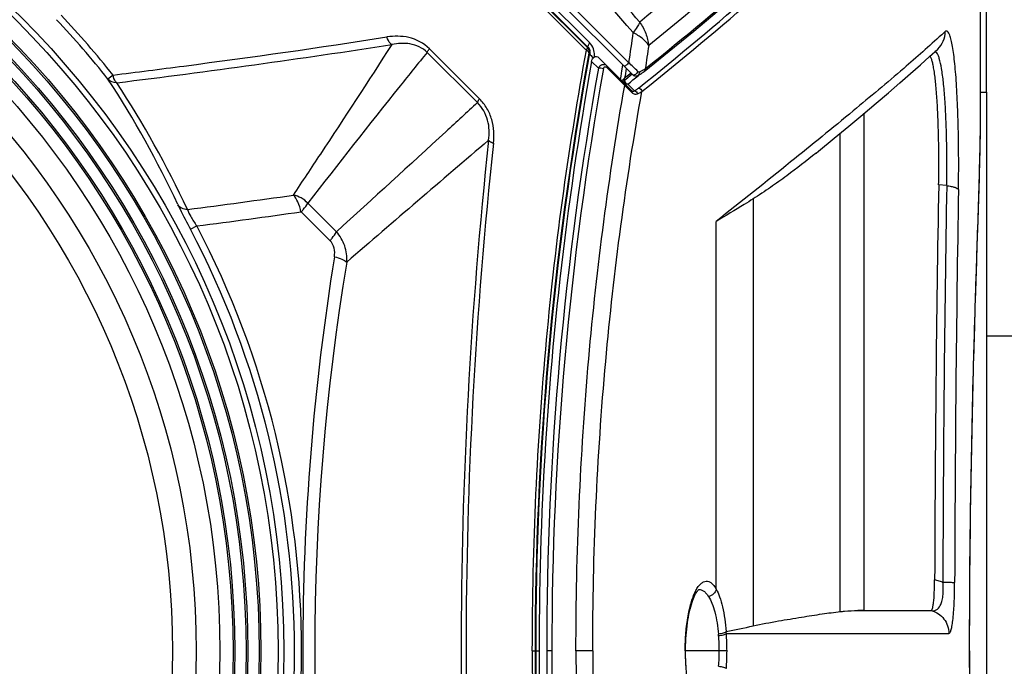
# Model space of a CAD drawing. Header units: millimetres. Extents: x 0 to 420, y 0 to 297.
# Tile 55 of 117: x 135 to 152, y 238 to 249. Entities that reach past the tile are written whole.
import ezdxf

# ---------------------------------------------------------------- set-up
doc = ezdxf.new("R2010")
doc.units = ezdxf.units.MM
doc.header["$LTSCALE"] = 23.1
doc.layers.get('0').update_dxf_attribs({"linetype": 'CONTINUOUS'})
for name, color, linetype in [('02___PRT_ALL_AXES', 7, 'CONTINUOUS'), ('06___PRT_ALL_SURFS', 7, 'CONTINUOUS'), ('DIM_PILOTEES', 7, 'CONTINUOUS')]:
    doc.layers.add(name, color=color, linetype=linetype)
doc.styles.get("Standard").update_dxf_attribs({"font": 'txt', "width": 0.7})
doc.dimstyles.new('DIMSTYLE_1', dxfattribs={"dimtxt": 2.5, "dimasz": 3.5, "dimexe": 2, "dimexo": 0, "dimtad": 1, "dimlfac": 5, "dimdsep": 46, "dimtxsty": 'Standard', "dimblk": '_FILLED', "dimblk1": '_FILLED', "dimblk2": '_FILLED', "dimcen": 0.09, "dimazin": 2, "dimtp": 0.5, "dimtm": 0.5, "dimtfac": 1, "dimtofl": 0, "dimtmove": 0, "dimatfit": 3, "dimldrblk": '_FILLED', "dimfxl": 0, "dimtolj": 1, "dimarcsym": 0})

# ---------------------------------------------------------------- blocks, each defined once
blk = doc.blocks.new('_FILLED')
at = {"color": 0, "linetype": 'ByBlock'}
blk.add_solid([(0, 0), (-1, 0.1429), (-1, -0.1429)], dxfattribs=at)
blk = doc.blocks.new('*D3')
at = {"layer": 'DIM_PILOTEES', "color": 2, "linetype": 'Continuous'}
for p, q in [((97.476, 247.921), (97.476, 274.431)), ((151.276, 247.921), (151.276, 274.431)), ((97.476, 272.431), (124.376, 272.431)), ((151.276, 272.431), (124.376, 272.431))]:
    blk.add_line(p, q, dxfattribs=at)
at = {"layer": 'DIM_PILOTEES', "color": 2, "linetype": 'Continuous', "xscale": 3.5, "yscale": 3.5, "zscale": 3.5, "rotation": 180}
blk.add_blockref('_FILLED', (97.476, 272.431), dxfattribs=at)
at = {"layer": 'DIM_PILOTEES', "color": 2, "linetype": 'Continuous', "xscale": 3.5, "yscale": 3.5, "zscale": 3.5}
blk.add_blockref('_FILLED', (151.276, 272.431), dxfattribs=at)
at = {"layer": 'DIM_PILOTEES', "color": 2, "linetype": 'Continuous', "insert": (124.893, 275.556), "char_height": 2.5, "width": 8.83929, "attachment_point": 2, "line_spacing_factor": 0.9}
blk.add_mtext('{\\ftxt;\\W0.0001;\\H0.0001;\\~}{\\ftxt;\\W2.3571428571;\\H2.5; }{\\ftxt;\\W0.0001;\\H0.0001;\\~}', dxfattribs=at)

msp = doc.modelspace()

# ---------------------------------------------------------------- linework, layer by layer
at = {"color": 7, "linetype": 'Continuous'}
for p, q in [((151.1756, 247.5297), (151.1756, 253.1871)), ((143.2756, 250.3997), (145.2539, 248.4214)), ((143.107, 250.2435), (144.594, 248.7563)), ((143.1999, 250.3363), (145.3167, 248.2195)), ((144.5302, 248.6435), (143.0297, 250.1445)), ((144.5302, 248.6435), (143.0297, 250.1445)), ((143.0476, 250.1841), (144.559, 248.6723)), ((144.5722, 248.6765), (143.0562, 250.1927)), ((142.7084, 247.7473), (141.8631, 248.5929)), ((141.9012, 248.6547), (142.7438, 247.812)), ((144.5421, 248.6316), (144.5302, 248.6435)), ((144.5421, 248.6316), (144.5302, 248.6435)), ((144.5589, 248.6723), (144.5722, 248.6765)), ((144.5863, 248.5862), (144.598, 248.5899)), ((144.7464, 248.3246), (144.6306, 248.4411)), ((145.3045, 247.9488), (144.7513, 248.502)), ((145.1532, 248.3753), (145.1542, 248.382)), ((144.8789, 248.3431), (145.1868, 248.0352)), ((145.1273, 248.1913), (145.1402, 248.2834)), ((145.1402, 248.2834), (145.1532, 248.3753)), ((145.2943, 248.2441), (145.1866, 248.157)), ((145.315, 248.2236), (145.205, 248.135)), ((145.4368, 248.2186), (145.4114, 248.1981)), ((145.4388, 248.2195), (145.4133, 248.199)), ((136.5761, 248.2108), (136.4914, 248.1435)), ((145.1194, 248.1339), (145.1273, 248.1913)), ((145.1366, 248.1167), (145.1627, 248.1377)), ((145.1627, 248.1377), (145.1866, 248.157)), ((145.1729, 248.0811), (145.1866, 248.157)), ((145.1789, 248.1145), (145.1866, 248.157)), ((145.1824, 248.1168), (145.1794, 248.1147)), ((145.1838, 248.0706), (145.1818, 248.0737)), ((145.205, 248.135), (145.1824, 248.1168)), ((145.2046, 248.1348), (145.1824, 248.1168)), ((145.1861, 248.0681), (145.1838, 248.0706)), ((145.1867, 248.0675), (145.1861, 248.0681)), ((145.1902, 248.0632), (145.1893, 248.064)), ((145.1916, 248.0623), (145.1917, 248.0622)), ((145.3508, 247.9474), (145.2393, 248.0588)), ((145.2907, 247.9346), (145.3085, 247.9173)), ((151.1756, 247.9212), (151.2756, 247.9212)), ((151.1756, 247.5225), (151.1756, 247.5297)), ((140.2279, 245.4234), (139.7424, 245.9093)), ((140.3354, 245.5744), (139.854, 246.0559)), ((137.88, 245.6164), (137.986, 245.672)), ((151.2756, 243.8212), (151.8756, 243.8212)), ((143.6324, 238.5212), (143.7513, 238.5212)), ((143.9611, 238.5212), (143.8746, 238.5212)), ((144.6491, 238.5212), (144.3669, 238.5212)), ((146.2113, 238.5212), (146.205, 238.5212)), ((146.9089, 238.5212), (146.2113, 238.5212)), ((150.9917, 238.5213), (150.9916, 238.5213))]:
    msp.add_line(p, q, dxfattribs=at)
for points in [[(145.514, 248.2686), (145.9372, 248.6113), (146.3487, 248.9496), (146.7431, 249.2792), (147.1205, 249.6002), (147.481, 249.9124), (147.8246, 250.2157), (148.1513, 250.5103), (148.4611, 250.796), (148.7541, 251.0727), (149.0303, 251.3405), (149.2897, 251.5994), (149.5323, 251.8492), (149.7581, 252.0901), (149.9673, 252.3219), (150.1597, 252.5448), (150.3355, 252.7587), (150.4946, 252.9636), (150.637, 253.1597), (150.7628, 253.3468), (150.8706, 253.5231)], [(145.3167, 248.2195), (145.3214, 248.2151), (145.3279, 248.2101), (145.3348, 248.2057), (145.3421, 248.2021), (145.3498, 248.1993), (145.3577, 248.1972), (145.3659, 248.196), (145.3741, 248.1957), (145.3823, 248.1963), (145.3903, 248.1977), (145.3982, 248.1999), (145.4057, 248.2029), (145.407, 248.2035)], [(145.407, 248.2035), (145.421, 248.2103), (145.4427, 248.2217), (145.4634, 248.2336), (145.4831, 248.2461), (145.5019, 248.2592), (145.514, 248.2686)], [(151.1335, 245.7596), (151.1395, 245.9481), (151.1452, 246.1297), (151.1505, 246.3041), (151.1554, 246.4712), (151.1599, 246.6308), (151.1638, 246.7828), (151.1673, 246.9271), (151.1702, 247.0635), (151.1725, 247.1918), (151.1742, 247.3121), (151.1752, 247.4241), (151.1756, 247.5225)], [(151.107, 244.9385), (151.1207, 245.362), (151.1335, 245.7596)], [(150.9917, 238.5213), (150.9919, 238.7981), (150.9927, 239.0919), (150.994, 239.385), (150.9957, 239.6773), (150.998, 239.9684), (151.0008, 240.258), (151.004, 240.5461), (151.0077, 240.8321), (151.0119, 241.116), (151.0164, 241.3974), (151.0214, 241.6761), (151.0267, 241.9518), (151.0324, 242.2243), (151.0383, 242.4933), (151.0446, 242.7585), (151.051, 243.0199), (151.0577, 243.2769), (151.0646, 243.5296), (151.0716, 243.7775), (151.0786, 244.0205), (151.0857, 244.2583), (151.0929, 244.4908), (151.1, 244.7176), (151.107, 244.9385)]]:
    msp.add_lwpolyline(points, dxfattribs=at)
for radius in [15.073, 14.9774, 14.6893, 14.66, 14.4693, 14.44, 14.2493, 14.22, 14, 13.6, 13.2]:
    msp.add_circle((124.3756, 238.5212), radius, dxfattribs=at)
for centre, radius, start, end in [((124.3756, 238.5212), 15.5801, 38.45662, 43.3525), ((124.3756, 238.5212), 15.472, 38.45659, 43.3525), ((193.7361, 241.6547), 48.9521, 171.4584, 172.05449), ((118.2444, 397.6585), 150.7039, 277.010857, 278.788799), ((144.4871, 248.602), 0.1006, 30.18107, 44.36581), ((197.566, 238.9012), 53.8577, 169.64037, 169.78362), ((198.4856, 238.7279), 54.7826, 169.62901, 169.77595), ((144.4876, 248.6023), 0.1, 350.75192, 355.40519), ((144.4875, 248.6023), 0.1001, 355.39957, 0.02761), ((144.5085, 248.6107), 0.0918, 357.28815, 3.10383), ((191.8638, 241.689), 46.8024, 171.37411, 171.85802), ((199.5812, 238.5616), 55.9012, 169.80745, 180.0415), ((199.4741, 238.5679), 55.7838, 169.79445, 180.04802), ((199.8685, 238.5161), 56.1224, 169.81396, 184.90898), ((144.7833, 248.7112), 0.239, 236.42873, 239.41979), ((131.9053, 234.4912), 19.2934, 45.5839, 46.22128), ((199.2823, 238.5343), 55.4078, 169.82262, 180.01358), ((199.4626, 238.5342), 55.5015, 169.84621, 180.01345), ((195.0876, 240.0757), 50.5512, 170.61095, 170.80101), ((195.0784, 240.0772), 50.5419, 170.61089, 170.80098), ((122.1837, 238.7957), 17.0907, 25.04294, 33.15846), ((122.326, 238.6992), 17.1139, 25.06555, 33.24502), ((145.1701, 248.1311), 0.0188, 297.77939, 299.61168), ((145.2209, 248.1139), 0.0576, 238.03419, 253.95671), ((145.2469, 248.1229), 0.0649, 224.47683, 230.10035), ((145.2209, 248.1142), 0.0578, 254.0343, 259.47276), ((145.2465, 248.1224), 0.0642, 230.1071, 235.76675), ((97.5869, 307.4182), 76.1202, 308.756711, 308.924897), ((130.8497, 233.1175), 20.6904, 45.73639, 46.13707), ((469.0732, -135.1654), 502.5217, 130.472068, 130.830991), ((222.469, 238.5212), 80.0339, 173.836428, 186.163572), ((221.7087, 238.5207), 79.1908, 173.806008, 179.999665), ((118.4077, 396.3334), 151.633, 277.358537, 278.038511), ((119.3949, 389.1466), 144.6747, 277.383119, 278.084657), ((124.3756, 238.5212), 15.2548, 332.28258, 27.71743), ((124.3756, 238.5212), 15.3746, 332.28376, 27.71738), ((181.333, 238.5175), 41.5631, 170.81255, 179.995), ((180.0093, 238.5212), 40.0381, 170.59564, 189.40435), ((143.6521, 238.5217), 3.1271, 359.98981, 4.73148), ((142.8956, 238.5218), 4.0133, 359.99158, 4.17931), ((181.3325, 238.5248), 41.5626, 180.00495, 189.1875), ((221.7794, 238.5255), 79.2615, 180.0031, 186.191228), ((199.5887, 238.4742), 55.9564, 179.95186, 184.89085), ((200.1879, 238.5147), 56.5078, 179.99346, 184.88), ((200.7751, 238.5372), 57.0847, 180.01607, 184.85207), ((199.2823, 238.508), 55.4078, 179.98642, 190.17738), ((199.4626, 238.5081), 55.5015, 179.98655, 190.15379), ((143.6517, 238.5206), 3.1275, 355.26876, 0.01088), ((142.8956, 238.5206), 4.0133, 355.82069, 0.00842)]:
    msp.add_arc(centre, radius, start, end, dxfattribs=at)
for points, knots in [([(145.5332, 248.3175), (146.1859, 248.8419), (147.1129, 249.6104), (148.2583, 250.6317), (148.9799, 251.3122), (149.6013, 251.9401), (150.1215, 252.5139), (150.539, 253.0321), (150.7688, 253.3692), (150.8631, 253.529)], [0, 0, 0, 0, 0.3357087, 0.4826286, 0.6152307, 0.7333167, 0.8367679, 0.925592, 1, 1, 1, 1]), ([(145.4207, 247.9929), (146.0864, 248.528), (147.0313, 249.312), (148.1976, 250.3537), (148.9305, 251.0467), (149.5601, 251.6851), (150.0851, 252.2676), (150.5043, 252.7924), (150.7334, 253.1337), (150.8265, 253.2953)], [0, 0, 0, 0, 0.3370818, 0.4843608, 0.6170905, 0.7350647, 0.8381631, 0.9263977, 1, 1, 1, 1]), ([(145.4776, 247.935), (146.1436, 248.4699), (147.089, 249.2537), (148.256, 250.2951), (148.9893, 250.9878), (149.6193, 251.6261), (150.1446, 252.2083), (150.564, 252.733), (150.7931, 253.0742), (150.8864, 253.2357)], [0, 0, 0, 0, 0.337104, 0.4843886, 0.6171203, 0.7350927, 0.8381855, 0.9264107, 1, 1, 1, 1]), ([(136.5761, 248.2108), (136.9738, 248.2603), (138.5132, 248.4562), (140.05, 248.6729), (141.187, 248.8513)], [0, 0, 0, 0, 0.2582935, 1, 1, 1, 1]), ([(139.6123, 246.1905), (139.7657, 246.4208), (140.3239, 247.262), (140.8768, 248.1068), (141.2725, 248.7237)], [0, 0, 0, 0, 0.2740389, 1, 1, 1, 1]), ([(141.9012, 248.6547), (141.8079, 248.748), (141.5674, 248.871), (141.3075, 248.8699), (141.187, 248.8513)], [0, 0, 0, 0, 0.5196737, 1, 1, 1, 1]), ([(141.2709, 248.724), (141.2616, 248.7292), (141.2211, 248.7622), (141.1983, 248.812), (141.187, 248.8514)], [0, 0, 0, 0, 0.2059381, 1, 1, 1, 1]), ([(141.8631, 248.5929), (141.786, 248.668), (141.5819, 248.7601), (141.3694, 248.745), (141.2709, 248.724)], [0, 0, 0, 0, 0.5164381, 1, 1, 1, 1]), ([(144.5948, 248.7556), (144.585, 248.7401), (144.5714, 248.7171), (144.5662, 248.6844), (144.5722, 248.6765)], [0, 0, 0, 0, 0.648272, 1, 1, 1, 1]), ([(144.6772, 248.5163), (144.6815, 248.5526), (144.6778, 248.6298), (144.6421, 248.6989), (144.6181, 248.7292)], [0, 0, 0, 0, 0.486289, 1, 1, 1, 1]), ([(141.8631, 248.5928), (141.7101, 248.4049), (141.0326, 247.5654), (140.3666, 246.7167), (139.8539, 246.0558)], [0, 0, 0, 0, 0.2246167, 1, 1, 1, 1]), ([(141.8631, 248.5929), (141.8646, 248.597), (141.8749, 248.6191), (141.8891, 248.639), (141.9012, 248.6547)], [0, 0, 0, 0, 0.1818321, 1, 1, 1, 1]), ([(143.6324, 238.5212), (143.6342, 239.4017), (143.6714, 241.149), (143.8528, 243.7302), (144.135, 246.2229), (144.4037, 247.8423), (144.5421, 248.6316)], [0, 0, 0, 0, 0.2598773, 0.5156367, 0.7634708, 1, 1, 1, 1]), ([(144.5421, 248.6316), (144.545, 248.6354), (144.5526, 248.6464), (144.5616, 248.6595), (144.5604, 248.6685)], [0, 0, 0, 0, 0.343252, 1, 1, 1, 1]), ([(144.5421, 248.6316), (144.5471, 248.6294), (144.5628, 248.6216), (144.5783, 248.6099), (144.5837, 248.5988)], [0, 0, 0, 0, 0.3042888, 1, 1, 1, 1]), ([(144.5604, 248.6685), (144.5603, 248.6692), (144.56, 248.6706), (144.5593, 248.6718), (144.5589, 248.6723)], [0, 0, 0, 0, 0.5215438, 1, 1, 1, 1]), ([(144.5722, 248.6765), (144.5849, 248.6644), (144.5969, 248.6431), (144.5999, 248.6207), (144.6002, 248.6157)], [0, 0, 0, 0, 0.7766671, 1, 1, 1, 1]), ([(144.5837, 248.5988), (144.5842, 248.5977), (144.5852, 248.5954), (144.5858, 248.5931), (144.586, 248.592)], [0, 0, 0, 0, 0.5144249, 1, 1, 1, 1]), ([(144.5863, 248.5862), (144.5864, 248.5872), (144.5864, 248.5891), (144.5862, 248.591), (144.586, 248.592)], [0, 0, 0, 0, 0.4914831, 1, 1, 1, 1]), ([(144.598, 248.5899), (144.5974, 248.5836), (144.6018, 248.5505), (144.6295, 248.5264), (144.6511, 248.5121)], [0, 0, 0, 0, 0.1978171, 1, 1, 1, 1]), ([(144.599, 248.5952), (144.5989, 248.5944), (144.5985, 248.5929), (144.5979, 248.5915), (144.5975, 248.5909)], [0, 0, 0, 0, 0.5289485, 1, 1, 1, 1]), ([(144.6002, 248.6064), (144.6001, 248.6044), (144.5999, 248.6007), (144.5994, 248.5969), (144.599, 248.5952)], [0, 0, 0, 0, 0.5233074, 1, 1, 1, 1]), ([(144.6306, 248.4411), (144.6333, 248.4558), (144.6421, 248.4833), (144.6652, 248.5117), (144.69, 248.5233), (144.7194, 248.5254), (144.7405, 248.5129), (144.7513, 248.502)], [0, 0, 0, 0, 0.2608011, 0.4978154, 0.6127322, 0.7313448, 1, 1, 1, 1]), ([(144.7464, 248.3246), (144.752, 248.3389), (144.7681, 248.3649), (144.8055, 248.3901), (144.8498, 248.393), (144.8753, 248.3781), (144.8851, 248.3682)], [0, 0, 0, 0, 0.2665295, 0.5175457, 0.7567352, 1, 1, 1, 1]), ([(145.2539, 248.4214), (145.2429, 248.4032), (145.2201, 248.3808), (145.1939, 248.3623), (145.1778, 248.3584), (145.1747, 248.3615)], [0, 0, 0, 0, 0.6185156, 0.8703994, 1, 1, 1, 1]), ([(144.7464, 248.3246), (144.7582, 248.3307), (144.7884, 248.3323), (144.8166, 248.3255), (144.8303, 248.3186)], [0, 0, 0, 0, 0.4638838, 1, 1, 1, 1]), ([(144.8303, 248.3186), (144.8314, 248.3245), (144.835, 248.3356), (144.8459, 248.3492), (144.8637, 248.3541), (144.8745, 248.3475), (144.8789, 248.3431)], [0, 0, 0, 0, 0.2620415, 0.5003114, 0.7311354, 1, 1, 1, 1]), ([(144.8851, 248.3682), (144.8873, 248.366), (144.8864, 248.3552), (144.8819, 248.348), (144.8789, 248.3431)], [0, 0, 0, 0, 0.3509428, 1, 1, 1, 1]), ([(145.4081, 248.2721), (145.4056, 248.2616), (145.3945, 248.2412), (145.3698, 248.2197), (145.3415, 248.2086), (145.3222, 248.214), (145.3167, 248.2195)], [0, 0, 0, 0, 0.2689447, 0.5555824, 0.8059292, 1, 1, 1, 1]), ([(145.4319, 248.2665), (145.435, 248.2543), (145.4348, 248.2285), (145.4173, 248.2084), (145.407, 248.2035)], [0, 0, 0, 0, 0.5256007, 1, 1, 1, 1]), ([(145.4081, 248.2721), (145.4114, 248.2688), (145.4193, 248.264), (145.4283, 248.2651), (145.4319, 248.2665)], [0, 0, 0, 0, 0.5492119, 1, 1, 1, 1]), ([(145.4319, 248.2665), (145.4418, 248.2704), (145.4767, 248.2849), (145.5106, 248.3023), (145.5332, 248.3175)], [0, 0, 0, 0, 0.2821358, 1, 1, 1, 1]), ([(145.5332, 248.3175), (145.5342, 248.3084), (145.5321, 248.2896), (145.521, 248.2742), (145.514, 248.2686)], [0, 0, 0, 0, 0.5083988, 1, 1, 1, 1]), ([(136.6389, 248.0814), (136.6317, 248.0874), (136.6001, 248.1247), (136.5847, 248.1727), (136.5761, 248.2108)], [0, 0, 0, 0, 0.193078, 1, 1, 1, 1]), ([(145.1789, 248.0816), (145.1785, 248.0832), (145.1771, 248.0903), (145.177, 248.0976), (145.1774, 248.1032)], [0, 0, 0, 0, 0.2256325, 1, 1, 1, 1]), ([(145.1867, 248.0675), (145.1873, 248.0669), (145.189, 248.0652), (145.191, 248.0637), (145.1916, 248.0623)], [0, 0, 0, 0, 0.3711522, 1, 1, 1, 1]), ([(145.1925, 248.0609), (145.1948, 248.0586), (145.1942, 248.0477), (145.1898, 248.0402), (145.1868, 248.0352)], [0, 0, 0, 0, 0.3574371, 1, 1, 1, 1]), ([(145.1917, 248.0622), (145.1917, 248.062), (145.1908, 248.0626), (145.1906, 248.0628), (145.1902, 248.0632)], [0, 0, 0, 0, 0.2169291, 1, 1, 1, 1]), ([(144.3669, 238.5212), (144.3669, 240.1611), (144.5061, 243.3488), (144.9189, 246.5124), (145.1868, 248.0352)], [0, 0, 0, 0, 0.514722, 1, 1, 1, 1]), ([(144.6491, 238.5212), (144.6491, 240.1461), (144.7898, 243.3009), (145.2072, 246.4309), (145.4776, 247.935)], [0, 0, 0, 0, 0.515349, 1, 1, 1, 1]), ([(145.3045, 247.9488), (145.309, 247.9444), (145.3176, 247.9378), (145.3357, 247.9352), (145.346, 247.9423), (145.3508, 247.9474)], [0, 0, 0, 0, 0.3590895, 0.5979855, 1, 1, 1, 1]), ([(145.3045, 247.9488), (145.308, 247.9453), (145.3124, 247.9343), (145.3103, 247.9231), (145.3085, 247.9173)], [0, 0, 0, 0, 0.4432677, 1, 1, 1, 1]), ([(145.3085, 247.9173), (145.3224, 247.9036), (145.3539, 247.8839), (145.3902, 247.8889), (145.4036, 247.8949)], [0, 0, 0, 0, 0.5709584, 1, 1, 1, 1]), ([(145.3508, 247.9474), (145.3574, 247.951), (145.3816, 247.9647), (145.4049, 247.9802), (145.4207, 247.9929)], [0, 0, 0, 0, 0.2715296, 1, 1, 1, 1]), ([(145.3508, 247.9474), (145.3634, 247.9459), (145.3883, 247.9326), (145.4011, 247.908), (145.4036, 247.8949)], [0, 0, 0, 0, 0.4874202, 1, 1, 1, 1]), ([(145.4036, 247.8949), (145.4106, 247.898), (145.436, 247.9099), (145.4607, 247.9236), (145.4776, 247.935)], [0, 0, 0, 0, 0.2743831, 1, 1, 1, 1]), ([(145.4207, 247.9929), (145.4349, 247.9917), (145.4632, 247.9779), (145.4764, 247.9494), (145.4776, 247.935)], [0, 0, 0, 0, 0.4971045, 1, 1, 1, 1]), ([(142.7084, 247.7473), (142.5324, 247.5839), (141.7446, 246.8561), (140.9518, 246.1337), (140.3353, 245.5744)], [0, 0, 0, 0, 0.2239529, 1, 1, 1, 1]), ([(142.7084, 247.7473), (142.7096, 247.7518), (142.7184, 247.7749), (142.7321, 247.7958), (142.7438, 247.812)], [0, 0, 0, 0, 0.1871967, 1, 1, 1, 1]), ([(142.8977, 247.1142), (142.9131, 247.2255), (142.909, 247.4589), (142.7906, 247.6678), (142.7084, 247.7473)], [0, 0, 0, 0, 0.4953695, 1, 1, 1, 1]), ([(142.9802, 247.065), (142.9891, 247.1297), (142.9895, 247.2636), (142.958, 247.4639), (142.8765, 247.6541), (142.7911, 247.763), (142.7438, 247.812)], [0, 0, 0, 0, 0.2422911, 0.492432, 0.7474224, 1, 1, 1, 1]), ([(151.1616, 246.6972), (151.1637, 246.7768), (151.1705, 247.0518), (151.1755, 247.327), (151.1756, 247.5225)], [0, 0, 0, 0, 0.2893879, 1, 1, 1, 1]), ([(142.8977, 247.1142), (142.9012, 247.1092), (142.9246, 247.0864), (142.9554, 247.0733), (142.9802, 247.065)], [0, 0, 0, 0, 0.1890518, 1, 1, 1, 1]), ([(150.9916, 238.5212), (150.9916, 239.3297), (151.0032, 240.8939), (151.0499, 243.1112), (151.1089, 245.0278), (151.1482, 246.189), (151.1616, 246.6972)], [0, 0, 0, 0, 0.2965894, 0.5738051, 0.8135149, 1, 1, 1, 1]), ([(139.7393, 245.9081), (139.7279, 245.9655), (139.6982, 246.0658), (139.6445, 246.1588), (139.6115, 246.1906)], [0, 0, 0, 0, 0.5605912, 1, 1, 1, 1]), ([(137.6677, 246.0301), (137.6795, 246.0049), (137.7479, 245.8658), (137.8208, 245.729), (137.88, 245.6164)], [0, 0, 0, 0, 0.179259, 1, 1, 1, 1]), ([(137.8282, 245.9496), (137.7963, 245.9485), (137.7325, 245.9603), (137.6832, 246.0042), (137.6677, 246.0301)], [0, 0, 0, 0, 0.5137493, 1, 1, 1, 1]), ([(137.8282, 245.9496), (137.8395, 245.9073), (137.8919, 245.8124), (137.9497, 245.7234), (137.986, 245.672)], [0, 0, 0, 0, 0.410627, 1, 1, 1, 1]), ([(139.7434, 245.9061), (139.7555, 245.9201), (139.795, 245.9679), (139.8331, 246.0176), (139.854, 246.0559)], [0, 0, 0, 0, 0.2975085, 1, 1, 1, 1]), ([(140.2281, 245.4236), (140.2399, 245.4376), (140.2787, 245.4855), (140.3158, 245.5357), (140.3353, 245.5744)], [0, 0, 0, 0, 0.2968083, 1, 1, 1, 1]), ([(140.5094, 245.0634), (140.5148, 245.1553), (140.4937, 245.3429), (140.3975, 245.507), (140.3354, 245.5744)], [0, 0, 0, 0, 0.5009317, 1, 1, 1, 1]), ([(140.3031, 245.1537), (140.3078, 245.2015), (140.3125, 245.2996), (140.2633, 245.3907), (140.2281, 245.4236)], [0, 0, 0, 0, 0.4990959, 1, 1, 1, 1]), ([(140.3031, 245.1537), (140.3459, 245.1421), (140.4173, 245.1185), (140.4861, 245.084), (140.5094, 245.0634)], [0, 0, 0, 0, 0.5879788, 1, 1, 1, 1]), ([(146.205, 238.5212), (146.205, 238.6234), (146.213, 238.8211), (146.2429, 239.0605), (146.2787, 239.2349), (146.3092, 239.3488), (146.3436, 239.4485), (146.3812, 239.5328), (146.4214, 239.6007), (146.4637, 239.6516), (146.5083, 239.6852), (146.5557, 239.6998), (146.6037, 239.6926), (146.6488, 239.665), (146.6909, 239.6198), (146.715, 239.582), (146.7269, 239.5606)], [0, 0, 0, 0, 0.2030281, 0.3922955, 0.4780584, 0.5563217, 0.6262362, 0.687253, 0.7391922, 0.7823913, 0.8180143, 0.8485802, 0.8782091, 0.9114306, 0.9514709, 1, 1, 1, 1]), ([(146.4344, 239.5567), (146.4488, 239.5568), (146.4792, 239.5514), (146.5219, 239.5272), (146.5624, 239.4883), (146.5859, 239.4558), (146.5974, 239.4375)], [0, 0, 0, 0, 0.2047439, 0.4299183, 0.6918253, 1, 1, 1, 1]), ([(144.3669, 238.5212), (144.3669, 236.8812), (144.5061, 233.6935), (144.9189, 230.5299), (145.1868, 229.0071)], [0, 0, 0, 0, 0.514722, 1, 1, 1, 1]), ([(144.6491, 238.5212), (144.6491, 236.8962), (144.7898, 233.7414), (145.2072, 230.6114), (145.4776, 229.1074)], [0, 0, 0, 0, 0.515349, 1, 1, 1, 1]), ([(146.205, 238.5212), (146.205, 238.4189), (146.213, 238.2212), (146.2429, 237.9819), (146.2787, 237.8075), (146.3092, 237.6935), (146.3436, 237.5938), (146.3812, 237.5096), (146.4214, 237.4417), (146.4637, 237.3907), (146.5083, 237.3571), (146.5557, 237.3425), (146.6037, 237.3498), (146.6488, 237.3773), (146.6909, 237.4225), (146.715, 237.4603), (146.7269, 237.4817)], [0, 0, 0, 0, 0.2030281, 0.3922955, 0.4780584, 0.5563217, 0.6262362, 0.687253, 0.7391922, 0.7823913, 0.8180143, 0.8485802, 0.8782091, 0.9114306, 0.9514709, 1, 1, 1, 1]), ([(150.9916, 238.5212), (150.9916, 237.7126), (151.0032, 236.1484), (151.0499, 233.9312), (151.1089, 232.0145), (151.1482, 230.8534), (151.1616, 230.3452)], [0, 0, 0, 0, 0.2965893, 0.573805, 0.8135148, 1, 1, 1, 1])]:
    msp.add_open_spline(points, degree=3, knots=knots, dxfattribs=at)
for points in [[(144.6181, 248.7292), (144.6106, 248.7387), (144.6025, 248.7477), (144.594, 248.7563)], [(144.559, 248.6723), (144.5787, 248.6521), (144.5893, 248.6201), (144.586, 248.592)], [(144.574, 248.6526), (144.5827, 248.6376), (144.5876, 248.6197), (144.5876, 248.6023)], [(136.6389, 248.0814), (136.5856, 248.079), (136.5254, 248.1024), (136.4914, 248.1435)], [(145.1774, 248.1032), (145.1777, 248.107), (145.1782, 248.1108), (145.1789, 248.1145)], [(145.1818, 248.0737), (145.1805, 248.0762), (145.1796, 248.0789), (145.1789, 248.0816)], [(145.1824, 248.1168), (145.1836, 248.1024), (145.1905, 248.0877), (145.2006, 248.0774)], [(145.2393, 248.0588), (145.23, 248.0563), (145.2198, 248.0556), (145.2103, 248.0573)], [(145.2104, 248.0693), (145.2188, 248.0635), (145.2291, 248.0597), (145.2393, 248.0588)], [(139.854, 246.0559), (139.7915, 246.1241), (139.7023, 246.1733), (139.6115, 246.1906)]]:
    msp.add_open_spline(points, degree=3, dxfattribs=at)
at = {"layer": '02___PRT_ALL_AXES', "color": 7, "linetype": 'Continuous'}
for p, q in [((151.2756, 247.9212), (151.2756, 229.1212)), ((149.2177, 239.2015), (149.2177, 247.5692)), ((148.815, 239.1837), (148.815, 247.2332)), ((150.6057, 246.3501), (150.4709, 246.3663)), ((147.3471, 246.1264), (147.3471, 238.9425)), ((146.7269, 239.5606), (146.7269, 245.749)), ((150.5415, 239.6804), (150.4031, 239.7149)), ((149.1092, 239.2006), (150.3473, 239.2006)), ((149.2177, 239.2015), (150.3435, 239.2015)), ((150.3473, 239.2006), (150.3435, 239.2015)), ((146.8943, 238.8472), (146.8951, 238.8477)), ((146.8982, 238.8142), (150.6423, 238.8142))]:
    msp.add_line(p, q, dxfattribs=at)
for points in [[(148.4087, 246.8982), (148.4483, 246.9307), (148.7109, 247.1469), (148.9598, 247.3534), (149.195, 247.55), (149.4164, 247.7369), (149.624, 247.9138), (149.8178, 248.0808), (149.9979, 248.2379), (150.1642, 248.3852), (150.3169, 248.5226), (150.4542, 248.6485)], [(146.2113, 238.5212), (146.2115, 238.5591), (146.2126, 238.6148), (146.2144, 238.6704), (146.2171, 238.7257), (146.2207, 238.7805), (146.2251, 238.8347), (146.2304, 238.888), (146.2364, 238.9403), (146.2432, 238.9914), (146.2507, 239.0412), (146.259, 239.0895), (146.2679, 239.1361), (146.2774, 239.1809), (146.2875, 239.2237), (146.2981, 239.2645), (146.3092, 239.303), (146.3206, 239.3392), (146.3323, 239.3727), (146.3441, 239.4037), (146.356, 239.4318), (146.3678, 239.4572), (146.3793, 239.4795), (146.3904, 239.4989), (146.4009, 239.5153), (146.4105, 239.5286), (146.4192, 239.5393), (146.4266, 239.5473), (146.4327, 239.5529), (146.4343, 239.5543)]]:
    msp.add_lwpolyline(points, dxfattribs=at)
for centre, radius, start, end in [((139.693, 260.7199), 16.039, 312.46453, 312.74873), ((603.393, 238.4229), 452.9917, 178.995241, 179.836594), ((628.0877, 238.4209), 477.5479, 179.048611, 179.848883), ((618.6758, 238.422), 467.9376, 179.037091, 179.847076), ((149.2173, 233.0238), 6.1777, 89.9962, 91.0023), ((140.6861, 269.5565), 31.3302, 281.4305, 282.27519), ((146.583, 238.7641), 0.1862, 4.815, 12.21503), ((146.5194, 238.7959), 0.3792, 2.76457, 7.84105)]:
    msp.add_arc(centre, radius, start, end, dxfattribs=at)
for points, knots in [([(150.5215, 248.888), (150.3119, 248.6962), (149.8197, 248.2653), (148.9712, 247.5533), (147.9186, 246.6957), (147.1461, 246.0801), (146.7269, 245.749)], [0, 0, 0, 0, 0.1730511, 0.3983984, 0.6746175, 1, 1, 1, 1]), ([(150.4542, 248.6485), (150.494, 248.6855), (150.5588, 248.7772), (150.5805, 248.8873), (150.58, 248.9418)], [0, 0, 0, 0, 0.499249, 1, 1, 1, 1]), ([(150.8043, 246.2857), (150.8072, 246.4582), (150.8093, 246.8017), (150.8041, 247.2273), (150.7948, 247.5584), (150.7855, 247.7918), (150.7739, 248.0106), (150.76, 248.2118), (150.744, 248.3928), (150.726, 248.5511), (150.7062, 248.6846), (150.6849, 248.792), (150.6623, 248.8717), (150.6412, 248.9208), (150.6217, 248.944), (150.6076, 248.9522), (150.5922, 248.9512), (150.584, 248.9454), (150.5801, 248.9419)], [0, 0, 0, 0, 0.1900229, 0.3784061, 0.4687671, 0.5549242, 0.6357251, 0.7100982, 0.7770718, 0.8357962, 0.885564, 0.9258194, 0.956241, 0.9769019, 0.9839248, 0.9893274, 0.9942151, 1, 1, 1, 1]), ([(150.4396, 248.584), (150.4371, 248.5873), (150.4287, 248.5973), (150.4161, 248.6052), (150.407, 248.6056)], [0, 0, 0, 0, 0.3065416, 1, 1, 1, 1]), ([(150.6057, 246.3501), (150.6081, 246.4765), (150.6104, 246.7292), (150.6067, 247.1029), (150.596, 247.461), (150.5784, 247.7888), (150.5545, 248.0731), (150.5247, 248.3023), (150.4942, 248.4547), (150.4645, 248.5413), (150.4485, 248.5725), (150.4396, 248.584)], [0, 0, 0, 0, 0.1684428, 0.336739, 0.4980355, 0.6457998, 0.7741256, 0.8780392, 0.9538386, 0.9805818, 1, 1, 1, 1]), ([(150.4709, 246.3663), (150.473, 246.4902), (150.475, 246.7377), (150.4716, 247.1035), (150.4619, 247.4532), (150.4462, 247.7722), (150.425, 248.0473), (150.4022, 248.2436), (150.3802, 248.37), (150.3641, 248.4402), (150.3474, 248.4927), (150.3338, 248.5211), (150.3261, 248.5313)], [0, 0, 0, 0, 0.1705561, 0.3407893, 0.5035847, 0.6521825, 0.7804968, 0.8834186, 0.9241158, 0.9571627, 0.9824091, 1, 1, 1, 1]), ([(148.4087, 246.8982), (148.248, 246.7665), (147.9941, 246.5712), (147.6375, 246.3174), (147.4464, 246.1893), (147.3471, 246.1264)], [0, 0, 0, 0, 0.4745859, 0.7314376, 1, 1, 1, 1]), ([(150.6057, 246.3501), (150.6315, 246.3468), (150.6778, 246.3396), (150.7386, 246.3249), (150.7799, 246.3093), (150.8009, 246.294), (150.8043, 246.2857)], [0, 0, 0, 0, 0.3668864, 0.6625225, 0.8736754, 1, 1, 1, 1]), ([(147.3471, 246.1264), (147.2984, 246.0955), (147.0932, 245.9671), (146.8856, 245.8426), (146.7269, 245.749)], [0, 0, 0, 0, 0.2384578, 1, 1, 1, 1]), ([(150.3435, 239.2015), (150.3479, 239.2015), (150.3548, 239.2085), (150.3605, 239.2198), (150.3684, 239.2412), (150.3767, 239.2788), (150.3899, 239.3678), (150.4, 239.5152), (150.4029, 239.6432), (150.4031, 239.7149)], [0, 0, 0, 0, 0.0254162, 0.0465644, 0.0747876, 0.154535, 0.2673373, 0.5894803, 1, 1, 1, 1]), ([(150.3473, 239.2006), (150.3606, 239.198), (150.3883, 239.1964), (150.4483, 239.2141), (150.4976, 239.2744), (150.5287, 239.3585), (150.5532, 239.4915), (150.5498, 239.6025), (150.5415, 239.6804)], [0, 0, 0, 0, 0.0695395, 0.1393247, 0.3126873, 0.4384368, 0.5992775, 1, 1, 1, 1]), ([(150.5415, 239.6804), (150.567, 239.6799), (150.6127, 239.6789), (150.6722, 239.6767), (150.7106, 239.6747), (150.731, 239.6726), (150.7376, 239.6717), (150.7399, 239.6709)], [0, 0, 0, 0, 0.3848824, 0.6904231, 0.8992839, 0.9635948, 1, 1, 1, 1]), ([(150.6423, 238.8142), (150.6497, 238.8142), (150.6611, 238.8257), (150.6705, 238.8446), (150.6792, 238.8681), (150.6873, 238.8984), (150.6989, 238.9532), (150.7185, 239.0914), (150.7351, 239.3376), (150.7396, 239.5512), (150.7399, 239.6709)], [0, 0, 0, 0, 0.025351, 0.0464283, 0.0745702, 0.1103607, 0.1541946, 0.2668869, 0.5890954, 1, 1, 1, 1]), ([(146.7269, 239.5606), (146.7226, 239.5304), (146.6891, 239.4714), (146.6291, 239.4424), (146.5974, 239.4375)], [0, 0, 0, 0, 0.4874275, 1, 1, 1, 1]), ([(146.5974, 239.4375), (146.6201, 239.4017), (146.6608, 239.3162), (146.727, 239.106), (146.7536, 238.929), (146.765, 238.8035)], [0, 0, 0, 0, 0.1925707, 0.4272109, 1, 1, 1, 1]), ([(146.7269, 239.5606), (146.7497, 239.5197), (146.7903, 239.4228), (146.8564, 239.186), (146.8828, 238.9879), (146.8943, 238.8472)], [0, 0, 0, 0, 0.1907874, 0.4252591, 1, 1, 1, 1]), ([(147.3471, 238.9425), (147.4896, 238.9735), (147.7621, 239.0235), (148.1503, 239.089), (148.4964, 239.1424), (148.7134, 239.1719), (148.815, 239.1837)], [0, 0, 0, 0, 0.2939911, 0.5584615, 0.7938422, 1, 1, 1, 1]), ([(148.815, 239.1837), (148.8386, 239.1865), (148.9364, 239.1958), (149.0347, 239.1993), (149.1092, 239.2006)], [0, 0, 0, 0, 0.241856, 1, 1, 1, 1]), ([(150.3473, 239.2006), (150.389, 239.1894), (150.4695, 239.1527), (150.5658, 239.062), (150.628, 238.9451), (150.6423, 238.8577), (150.6423, 238.8142)], [0, 0, 0, 0, 0.2494808, 0.4993241, 0.7495442, 1, 1, 1, 1]), ([(146.8943, 238.8472), (146.8894, 238.8416), (146.8736, 238.8317), (146.8308, 238.8148), (146.7926, 238.8071), (146.765, 238.8034)], [0, 0, 0, 0, 0.1620585, 0.3953841, 1, 1, 1, 1]), ([(146.7685, 238.7797), (146.796, 238.7818), (146.8341, 238.7872), (146.877, 238.8009), (146.8931, 238.8092), (146.8982, 238.8142)], [0, 0, 0, 0, 0.6092586, 0.8415814, 1, 1, 1, 1])]:
    msp.add_open_spline(points, degree=3, knots=knots, dxfattribs=at)
at = {"layer": '06___PRT_ALL_SURFS', "color": 7, "linetype": 'Continuous'}
for points in [[(146.2208, 238.2613), (146.2172, 238.3162), (146.2144, 238.3716), (146.2126, 238.4274), (146.2115, 238.4832), (146.2113, 238.5212)], [(150.9919, 238.2443), (150.9917, 238.5213)]]:
    msp.add_lwpolyline(points, dxfattribs=at)
for centre, radius, start, end in [((133.5307, 239.1889), 15.4931, 39.76533, 51.43688), ((133.5572, 239.0192), 15.3838, 40.08616, 49.387)]:
    msp.add_arc(centre, radius, start, end, dxfattribs=at)
for points, knots in [([(150.6985, 254.4112), (150.6135, 254.2541), (150.3994, 253.9206), (150.001, 253.4057), (149.4955, 252.8295), (148.8837, 252.1934), (148.1677, 251.4984), (147.0214, 250.4452), (146.0931, 249.6474), (145.4398, 249.099)], [0, 0, 0, 0, 0.0714181, 0.1580219, 0.2601131, 0.377721, 0.5107547, 0.6590017, 1, 1, 1, 1]), ([(150.9135, 253.9005), (150.8256, 253.7472), (150.606, 253.4218), (150.2006, 252.9192), (149.6881, 252.3559), (149.0693, 251.7334), (148.346, 251.0528), (147.1889, 250.0217), (146.2518, 249.242), (145.5908, 248.7085)], [0, 0, 0, 0, 0.0710361, 0.1574183, 0.2594135, 0.3770275, 0.5101518, 0.6585591, 1, 1, 1, 1]), ([(145.4398, 249.099), (145.4278, 249.0714), (145.3928, 249.0113), (145.3515, 248.9558), (145.327, 248.9254)], [0, 0, 0, 0, 0.4357282, 1, 1, 1, 1]), ([(145.4398, 249.099), (145.4807, 249.0412), (145.5483, 248.916), (145.5828, 248.7779), (145.5908, 248.7085)], [0, 0, 0, 0, 0.5032471, 1, 1, 1, 1]), ([(145.5908, 248.7085), (145.5643, 248.7526), (145.4825, 248.837), (145.3837, 248.897), (145.327, 248.9254)], [0, 0, 0, 0, 0.4474827, 1, 1, 1, 1]), ([(146.7685, 238.2626), (146.796, 238.2605), (146.8341, 238.2552), (146.877, 238.2414), (146.8931, 238.2331), (146.8982, 238.2281)], [0, 0, 0, 0, 0.6092586, 0.8415814, 1, 1, 1, 1])]:
    msp.add_open_spline(points, degree=3, knots=knots, dxfattribs=at)

# ---------------------------------------------------------------- dimensions: what is measured, and where the dimension line sits
at = {"layer": 'DIM_PILOTEES', "color": 2, "linetype": 'Continuous'}
dim = msp.add_linear_dim(base=(151.2756, 272.4307), p1=(97.4756, 247.9212), p2=(151.2756, 247.9212), text='{\\ftxt;\\W0.0001;\\H0.0001;\\~}{\\ftxt;\\W2.3571428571;\\H2.5; }{\\ftxt;\\W0.0001;\\H0.0001;\\~}', dimstyle='DIMSTYLE_1', dxfattribs=at)
dim.commit()
dim.dimension.update_dxf_attribs({"geometry": '*D3', "text_midpoint": (124.536, 272.4307), "dimtype": 160})

doc.saveas('drawing.dxf')
